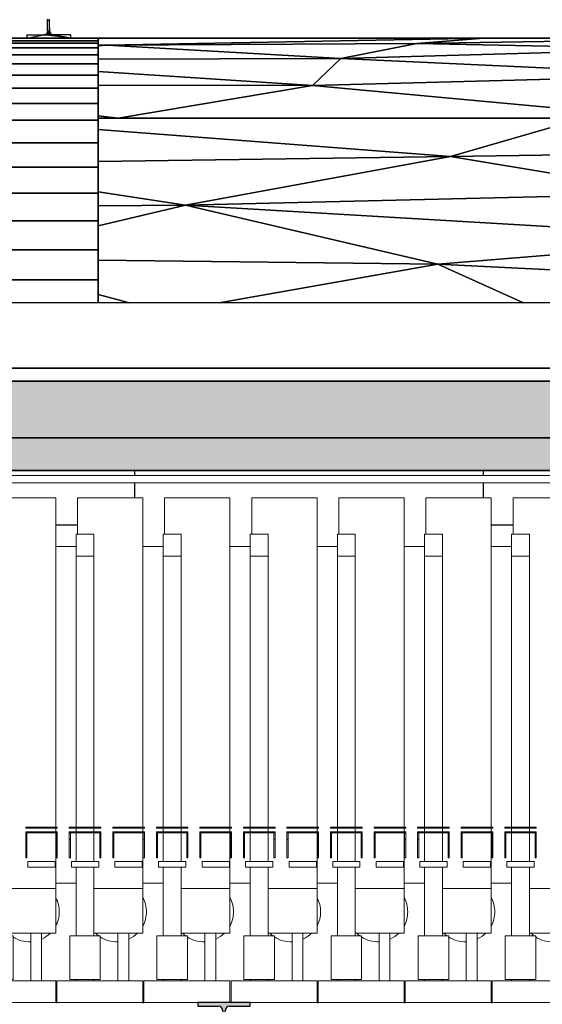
# Model space of a CAD drawing. Header units: millimetres. Extents: x 61846 to 198573, y 13020 to 52988.
# Tile 107 of 150: x 145165 to 147565, y 21687 to 26211. Entities that reach past the tile are written whole.
import ezdxf

# ---------------------------------------------------------------- set-up
doc = ezdxf.new("R2010")
doc.units = ezdxf.units.MM
for name, color, linetype, lineweight in [('A-COLS', 52, 'Continuous', 35), ('A-FLOR', 192, 'Continuous', 50), ('A-GENM', 13, 'Continuous', 18), ('A-ROOF', 132, 'Continuous', 35), ('M-EQPM', 50, 'Continuous', 35), ('P-PIPE', 3, 'Continuous', 18), ('S-BEAM', 12, 'Continuous', 35)]:
    doc.layers.add(name, color=color, linetype=linetype, lineweight=lineweight)

# ---------------------------------------------------------------- blocks, each defined once
blk = doc.blocks.new('DNL_50_generieke_componenten_W_TYPE_FCU wandmodel_7028184 - DNL_50_generieke_componenten_W_TYPE_FCU wandmodel_7028184-613130-GZ lierenkamer 1')
at = {"layer": 'M-EQPM', "color": 250, "lineweight": 25}
for p, q in [((79384, 24116.8), (79384, 24140)), ((79384, 24116.8), (79384, 24140)), ((81184, 24116.6), (81184, 24140)), ((81184, 24116.6), (81184, 24140)), ((79384, 24014.5), (79384, 24083.4)), ((79384, 24014.5), (79384, 24083.4)), ((81184, 24014.5), (81184, 24083.1)), ((81184, 24014.5), (81184, 24083.1)), ((79720.1, 23888), (79620.1, 23888)), ((79720.1, 23888), (79620.1, 23888)), ((80120.1, 23888), (80020.1, 23888)), ((80120.1, 23888), (80020.1, 23888)), ((80520.1, 23888), (80420.1, 23888)), ((80520.1, 23888), (80420.1, 23888)), ((80920.1, 23888), (80820.1, 23888)), ((80920.1, 23888), (80820.1, 23888))]:
    blk.add_line(p, q, dxfattribs=at)
blk = doc.blocks.new('DNL_50_generieke_componenten_W_TYPE_FCU wandmodel_7028199 - DNL_50_generieke_componenten_W_TYPE_FCU wandmodel_7028199-613151-GZ lierenkamer 1')
at = {"layer": 'M-EQPM', "color": 250, "lineweight": 25}
for p, q in [((82784, 24116.8), (82784, 24140)), ((82784, 24116.8), (82784, 24140)), ((82784, 24014.5), (82784, 24083.1)), ((82784, 24014.5), (82784, 24083.1)), ((84584, 24014.5), (84584, 24051)), ((84584, 24014.5), (84584, 24051)), ((82920.1, 23888), (82820.1, 23888)), ((82920.1, 23888), (82820.1, 23888)), ((83320.1, 23888), (83220.1, 23888)), ((83320.1, 23888), (83220.1, 23888)), ((83720.1, 23888), (83620.1, 23888)), ((83720.1, 23888), (83620.1, 23888)), ((84120.1, 23888), (84020.1, 23888)), ((84120.1, 23888), (84020.1, 23888)), ((84520.1, 23888), (84420.1, 23888)), ((84520.1, 23888), (84420.1, 23888))]:
    blk.add_line(p, q, dxfattribs=at)
blk = doc.blocks.new('Pipe Types_NLRS_55_PI_UN_Staal - gekoeldwater_DNL_7028615 - Pipe Types_NLRS_55_PI_UN_Staal - gekoeldwater_DNL_7028615-613220-GZ lierenkamer 1')
at = {"layer": 'P-PIPE', "color": 7, "lineweight": 9}
for p, q in [((83733.75, 24116.85), (78960, 24116.85)), ((78960, 24083.15), (83733.75, 24083.15))]:
    blk.add_line(p, q, dxfattribs=at)
blk = doc.blocks.new('TadP_A_INS_INSTALLATIES_rvt-3-GZ lierenkamer 1')
at = {"layer": 'M-EQPM', "lineweight": 9}
for name in ['DNL_50_generieke_componenten_W_TYPE_FCU wandmodel_7028184 - DNL_50_generieke_componenten_W_TYPE_FCU wandmodel_7028184-613130-GZ lierenkamer 1', 'DNL_50_generieke_componenten_W_TYPE_FCU wandmodel_7028199 - DNL_50_generieke_componenten_W_TYPE_FCU wandmodel_7028199-613151-GZ lierenkamer 1']:
    blk.add_blockref(name, (0, 0), dxfattribs=at)
at = {"layer": 'P-PIPE', "lineweight": 9}
blk.add_blockref('Pipe Types_NLRS_55_PI_UN_Staal - gekoeldwater_DNL_7028615 - Pipe Types_NLRS_55_PI_UN_Staal - gekoeldwater_DNL_7028615-613220-GZ lierenkamer 1', (0, 0), dxfattribs=at)
blk = doc.blocks.new('28_PBT_SF_toneeltoren_dakboog_28_PBT_SF_toneeltoren_dakboog as R_2584242 - 28_PBT_SF_toneeltoren_dakboog_28_PBT_SF_toneeltoren_dakboog as R_2584242-313469-GZ lierenkamer 1')
at = {"layer": 'S-BEAM', "color": 250, "lineweight": 25}
for p, q in [((80268.7, 26125.9), (82785.7, 26125.9)), ((82785.7, 26125.9), (80268.7, 26125.9)), ((81056.1, 26094.1), (82785.7, 26125.9)), ((82785.7, 26125.9), (81056.1, 26094.1)), ((82785.7, 26125.9), (82478.5, 26100.5)), ((82478.5, 26100.5), (84044.1, 26125.9)), ((84044.1, 26125.9), (82478.5, 26100.5)), ((82478.5, 26100.5), (82785.7, 26125.9)), ((82785.7, 26125.9), (84044.1, 26125.9)), ((84044.1, 26125.9), (82785.7, 26125.9)), ((81056.1, 26094.1), (81015.2, 26095.7)), ((81015.2, 26095.7), (81056.1, 26094.1)), ((81056.1, 26094.1), (81015.2, 26094)), ((81015.2, 26090.9), (81056.1, 26094.1)), ((81015.2, 26094), (81056.1, 26094.1)), ((81056.1, 26094.1), (81015.2, 26090.9)), ((82478.5, 26100.5), (81056.1, 26094.1)), ((81056.1, 26094.1), (82478.5, 26100.5)), ((81056.1, 26094.1), (82128.9, 26033)), ((82128.9, 26033), (81056.1, 26094.1)), ((82128.9, 26033), (82478.5, 26100.5)), ((82478.5, 26100.5), (82128.9, 26033)), ((83738.5, 26077.1), (82128.9, 26033)), ((82128.9, 26033), (83738.5, 26077.1)), ((82478.5, 26100.5), (83738.5, 26077.1)), ((83738.5, 26077.1), (82478.5, 26100.5)), ((82128.9, 26033), (81015.2, 26029.5)), ((81015.2, 26029.5), (82128.9, 26033)), ((82128.9, 26033), (81999.3, 25907.6)), ((81999.3, 25907.6), (82128.9, 26033)), ((83800.9, 25955.4), (82128.9, 26033)), ((82128.9, 26033), (83800.9, 25955.4)), ((81999.3, 25907.6), (81015.2, 25972.7)), ((81015.2, 25972.7), (81999.3, 25907.6)), ((81999.3, 25907.6), (83800.9, 25955.4)), ((83800.9, 25955.4), (81999.3, 25907.6)), ((81999.3, 25907.6), (81015.2, 25909.4)), ((81015.2, 25909.4), (81999.3, 25907.6)), ((81999.3, 25907.6), (81107.5, 25757.8)), ((81107.5, 25757.8), (81999.3, 25907.6)), ((83624.4, 25757.8), (81999.3, 25907.6)), ((81999.3, 25907.6), (83624.4, 25757.8)), ((81015.2, 25769.1), (81107.5, 25757.8)), ((81107.5, 25757.8), (81015.2, 25769.1)), ((81015.2, 25757.8), (81107.5, 25757.8)), ((81107.5, 25757.8), (81015.2, 25757.8)), ((81107.5, 25757.8), (83239, 25757.8)), ((83239, 25757.8), (81107.5, 25757.8)), ((83239, 25757.8), (82633.4, 25582.3)), ((82633.4, 25582.3), (83239, 25757.8)), ((81015.2, 25706), (82633.4, 25582.3)), ((82633.4, 25582.3), (81015.2, 25706)), ((82633.4, 25582.3), (84436.9, 25610.2)), ((84436.9, 25610.2), (82633.4, 25582.3)), ((82633.4, 25582.3), (81015.2, 25559.4)), ((81015.2, 25559.4), (82633.4, 25582.3)), ((81416.2, 25359), (82633.4, 25582.3)), ((82633.4, 25582.3), (81416.2, 25359)), ((82633.4, 25582.3), (83662.9, 25411.1)), ((83662.9, 25411.1), (82633.4, 25582.3)), ((81015.2, 25419.7), (81416.2, 25359)), ((81416.2, 25359), (81015.2, 25419.7)), ((81416.2, 25359), (83662.9, 25411.1)), ((83662.9, 25411.1), (81416.2, 25359)), ((81015.2, 25356), (81416.2, 25359)), ((81015.2, 25263.4), (81416.2, 25359)), ((81416.2, 25359), (81015.2, 25356)), ((81416.2, 25359), (81015.2, 25263.4)), ((81416.2, 25359), (84038.8, 25204.3)), ((82574.6, 25087.9), (81416.2, 25359)), ((84038.8, 25204.3), (81416.2, 25359)), ((81416.2, 25359), (82574.6, 25087.9)), ((84038.8, 25204.3), (82574.6, 25087.9)), ((82574.6, 25087.9), (84038.8, 25204.3)), ((81015.2, 25106.3), (82574.6, 25087.9)), ((82574.6, 25087.9), (81015.2, 25106.3)), ((82574.6, 25087.9), (81570.5, 24910)), ((81570.5, 24910), (82574.6, 25087.9)), ((82967.7, 24910), (82574.6, 25087.9)), ((82574.6, 25087.9), (84552.7, 24989.1)), ((84552.7, 24989.1), (82574.6, 25087.9)), ((82574.6, 25087.9), (82967.7, 24910)), ((81015.2, 24947.9), (81159, 24910)), ((81159, 24910), (81015.2, 24947.9))]:
    blk.add_line(p, q, dxfattribs=at)
blk = doc.blocks.new('28_PBT_SF_toneeltoren_dakboog_28_PBT_SF_toneeltoren_dakboog as R_2584242 - 28_PBT_SF_toneeltoren_dakboog_28_PBT_SF_toneeltoren_dakboog as R_2584242-313473-GZ lierenkamer 1')
blk.add_blockref('28_PBT_SF_toneeltoren_dakboog_28_PBT_SF_toneeltoren_dakboog as R_2584242 - 28_PBT_SF_toneeltoren_dakboog_28_PBT_SF_toneeltoren_dakboog as R_2584242-313469-GZ lierenkamer 1', (0, 0))
blk = doc.blocks.new('28_PBT_SC_staal_H-profiel_gekromd_dak toneeltoren_S355_HE200B_betondak_as 20_2666834 - 28_PBT_SC_staal_H-profiel_gekromd_dak toneeltoren_S355_HE200B_betondak_as 20_2666834-313538-GZ lierenkamer 1')
at = {"layer": 'A-COLS', "color": 250, "lineweight": 25}
for p, q in [((80783, 26158.8), (80783, 26212.6)), ((80788.4, 26212.6), (80792, 26158.8)), ((80792, 26158.8), (80792, 26212.6)), ((80780.6, 26149.8), (80777.8, 26146.1)), ((80782.4, 26154.2), (80780.6, 26149.8)), ((80780.6, 26149.8), (80794.4, 26149.8)), ((80780.6, 26149.8), (80797.3, 26146.1)), ((80783, 26158.8), (80782.4, 26154.2)), ((80782.4, 26154.2), (80792.6, 26154.2)), ((80782.4, 26154.2), (80794.4, 26149.8)), ((80783, 26158.8), (80783, 26151.8)), ((80783, 26158.8), (80792, 26158.8)), ((80783, 26158.8), (80792.6, 26154.2)), ((80792, 26158.8), (80792, 26151.8)), ((80792, 26158.8), (80792.6, 26154.2)), ((80792.6, 26154.2), (80794.4, 26149.8)), ((80794.4, 26149.8), (80797.3, 26146.1)), ((80565.2, 26113.9), (80565.2, 26125.9)), ((80565.2, 26125.9), (81015.2, 26125.9)), ((81015.2, 26125.9), (80565.2, 26125.9)), ((80565.2, 26125.9), (80565.2, 26113.9)), ((80565.2, 26102.5), (80565.2, 26113.9)), ((80565.2, 26113.9), (81015.2, 26113.9)), ((81015.2, 26113.9), (80565.2, 26113.9)), ((80565.2, 26113.9), (80565.2, 26102.5)), ((80565.2, 26080.8), (80565.2, 26102.5)), ((81015.2, 26102.5), (80565.2, 26102.5)), ((80565.2, 26102.5), (80565.2, 26080.8)), ((80565.2, 26102.5), (81015.2, 26102.5)), ((80687.5, 26140.8), (80687.5, 26125.9)), ((80687.5, 26140.8), (80765, 26140.8)), ((80687.5, 26125.9), (80765, 26140.8)), ((80687.5, 26125.9), (80887.5, 26125.9)), ((80769.7, 26141.5), (80765, 26140.8)), ((80887.5, 26125.9), (80765, 26140.8)), ((80765, 26140.8), (80810, 26140.8)), ((80774, 26143.3), (80769.7, 26141.5)), ((80769.7, 26141.5), (80810, 26140.8)), ((80769.7, 26141.5), (80805.4, 26141.5)), ((80777.8, 26146.1), (80774, 26143.3)), ((80774, 26143.3), (80805.4, 26141.5)), ((80774, 26143.3), (80801, 26143.3)), ((80777.8, 26146.1), (80797.3, 26146.1)), ((80777.8, 26146.1), (80801, 26143.3)), ((80797.3, 26146.1), (80801, 26143.3)), ((80805.4, 26141.5), (80801, 26143.3)), ((80810, 26140.8), (80805.4, 26141.5)), ((80887.5, 26140.8), (80810, 26140.8)), ((80887.5, 26125.9), (80810, 26140.8)), ((80887.5, 26139.3), (80887.5, 26140.8)), ((80887.5, 26140.8), (80887.5, 26125.9)), ((80887.5, 26125.9), (80887.5, 26124.3)), ((81015.2, 26125.9), (81015.2, 26113.9)), ((81015.2, 26113.9), (81015.2, 26125.9)), ((81015.2, 26113.9), (81015.2, 26102.5)), ((81015.2, 26102.5), (81015.2, 26113.9)), ((81015.2, 26102.5), (81015.2, 26080.8)), ((81015.2, 26080.8), (81015.2, 26102.5)), ((80565.2, 26048.9), (80565.2, 26080.8)), ((81015.2, 26080.8), (80565.2, 26080.8)), ((80565.2, 26080.8), (80565.2, 26048.9)), ((80565.2, 26080.8), (81015.2, 26080.8)), ((81015.2, 26080.8), (81015.2, 26048.9)), ((81015.2, 26048.9), (81015.2, 26080.8)), ((80565.2, 26007.2), (80565.2, 26048.9)), ((80565.2, 26048.9), (81015.2, 26048.9)), ((81015.2, 26048.9), (80565.2, 26048.9)), ((80565.2, 26048.9), (80565.2, 26007.2)), ((81015.2, 26048.9), (81015.2, 26007.2)), ((81015.2, 26007.2), (81015.2, 26048.9)), ((80565.2, 25955.9), (80565.2, 26007.2)), ((81015.2, 26007.2), (80565.2, 26007.2)), ((80565.2, 26007.2), (80565.2, 25955.9)), ((80565.2, 26007.2), (81015.2, 26007.2)), ((81015.2, 26007.2), (81015.2, 25955.9)), ((81015.2, 25955.9), (81015.2, 26007.2)), ((80565.2, 25895.4), (80565.2, 25955.9)), ((80565.2, 25955.9), (81015.2, 25955.9)), ((81015.2, 25955.9), (80565.2, 25955.9)), ((80565.2, 25955.9), (80565.2, 25895.4)), ((81015.2, 25955.9), (81015.2, 25895.4)), ((81015.2, 25895.4), (81015.2, 25955.9)), ((80565.2, 25826.3), (80565.2, 25895.4)), ((80565.2, 25895.4), (81015.2, 25895.4)), ((81015.2, 25895.4), (80565.2, 25895.4)), ((80565.2, 25895.4), (80565.2, 25826.3)), ((81015.2, 25895.4), (81015.2, 25826.3)), ((81015.2, 25826.3), (81015.2, 25895.4)), ((80565.2, 25749.1), (80565.2, 25826.3)), ((81015.2, 25826.3), (80565.2, 25826.3)), ((80565.2, 25826.3), (80565.2, 25749.1)), ((80565.2, 25826.3), (81015.2, 25826.3)), ((81015.2, 25826.3), (81015.2, 25749.1)), ((81015.2, 25749.1), (81015.2, 25826.3)), ((80565.2, 25645.2), (80565.2, 25749.1)), ((80565.2, 25749.1), (81015.2, 25749.1)), ((81015.2, 25749.1), (80565.2, 25749.1)), ((80565.2, 25749.1), (80565.2, 25645.2)), ((81015.2, 25749.1), (81015.2, 25645.2)), ((81015.2, 25645.2), (81015.2, 25749.1)), ((80565.2, 25532.9), (80565.2, 25645.2)), ((81015.2, 25645.2), (80565.2, 25645.2)), ((80565.2, 25645.2), (80565.2, 25532.9)), ((80565.2, 25645.2), (81015.2, 25645.2)), ((81015.2, 25645.2), (81015.2, 25532.9)), ((81015.2, 25532.9), (81015.2, 25645.2)), ((80565.2, 25412.9), (80565.2, 25532.9)), ((80565.2, 25532.9), (81015.2, 25532.9)), ((81015.2, 25532.9), (80565.2, 25532.9)), ((80565.2, 25532.9), (80565.2, 25412.9)), ((81015.2, 25532.9), (81015.2, 25412.9)), ((81015.2, 25412.9), (81015.2, 25532.9)), ((80565.2, 25286.1), (80565.2, 25412.9)), ((81015.2, 25412.9), (80565.2, 25412.9)), ((80565.2, 25412.9), (80565.2, 25286.1)), ((80565.2, 25412.9), (81015.2, 25412.9)), ((81015.2, 25412.9), (81015.2, 25286.1)), ((81015.2, 25286.1), (81015.2, 25412.9)), ((80565.2, 25153.5), (80565.2, 25286.1)), ((81015.2, 25286.1), (80565.2, 25286.1)), ((80565.2, 25286.1), (80565.2, 25153.5)), ((80565.2, 25286.1), (81015.2, 25286.1)), ((81015.2, 25286.1), (81015.2, 25153.5)), ((81015.2, 25153.5), (81015.2, 25286.1)), ((80565.2, 25016.1), (80565.2, 25153.5)), ((81015.2, 25153.5), (80565.2, 25153.5)), ((80565.2, 25153.5), (80565.2, 25016.1)), ((80565.2, 25153.5), (81015.2, 25153.5)), ((81015.2, 25153.5), (81015.2, 25016.1)), ((81015.2, 25016.1), (81015.2, 25153.5)), ((80565.2, 24910), (80565.2, 25016.1)), ((80565.2, 25016.1), (80565.2, 24910)), ((81015.2, 25016.1), (80565.2, 25016.1)), ((80565.2, 25016.1), (81015.2, 25016.1)), ((81015.2, 25016.1), (81015.2, 24910)), ((81015.2, 24910), (81015.2, 25016.1))]:
    blk.add_line(p, q, dxfattribs=at)
blk = doc.blocks.new('28_PBT_SC_staal_H-profiel_gekromd_dak toneeltoren_S355_HE200B_betondak_as 20_2666834 - 28_PBT_SC_staal_H-profiel_gekromd_dak toneeltoren_S355_HE200B_betondak_as 20_2666834-313542-GZ lierenkamer 1')
blk.add_blockref('28_PBT_SC_staal_H-profiel_gekromd_dak toneeltoren_S355_HE200B_betondak_as 20_2666834 - 28_PBT_SC_staal_H-profiel_gekromd_dak toneeltoren_S355_HE200B_betondak_as 20_2666834-313538-GZ lierenkamer 1', (0, 0))
blk = doc.blocks.new('Floor_28_PBT_FL_druklaag_d_60 __320__C30_37_2599623 - Floor_28_PBT_FL_druklaag_d_60 __320__C30_37_2599623-313883-GZ lierenkamer 1')
at = {"layer": 'A-FLOR', "color": 90, "lineweight": 35}
for p, q in [((86304.6, 24610), (67356.3, 24610)), ((79254.3, 24550), (83809.9, 24550))]:
    blk.add_line(p, q, dxfattribs=at)
blk = doc.blocks.new('Floor_28_PBT_FL_druklaag_d_60 __320__C30_37_2599623 - Floor_28_PBT_FL_druklaag_d_60 __320__C30_37_2599623-313887-GZ lierenkamer 1')
blk.add_blockref('Floor_28_PBT_FL_druklaag_d_60 __320__C30_37_2599623 - Floor_28_PBT_FL_druklaag_d_60 __320__C30_37_2599623-313883-GZ lierenkamer 1', (0, 0))
blk = doc.blocks.new('Floor_28_PBT_FL_kanaalplaat_d_260_2643893 - Floor_28_PBT_FL_kanaalplaat_d_260_2643893-313922-GZ lierenkamer 1')
at = {"layer": 'A-FLOR', "lineweight": 35}
blk.add_hatch(color=215, dxfattribs=at).paths.add_polyline_path([(67706.3, 24290), (86054.6, 24290), (86054.6, 24550), (67706.3, 24550), (67706.3, 24348.1)])
at = {"layer": 'A-FLOR', "color": 90, "lineweight": 35}
for p, q in [((86054.6, 24550), (67706.3, 24550)), ((67706.3, 24290), (86054.6, 24290))]:
    blk.add_line(p, q, dxfattribs=at)
blk = doc.blocks.new('Floor_28_PBT_FL_kanaalplaat_d_260_2643893 - Floor_28_PBT_FL_kanaalplaat_d_260_2643893-313926-GZ lierenkamer 1')
blk.add_blockref('Floor_28_PBT_FL_kanaalplaat_d_260_2643893 - Floor_28_PBT_FL_kanaalplaat_d_260_2643893-313922-GZ lierenkamer 1', (0, 0))
blk = doc.blocks.new('28_PBT_SF_staal_H-profiel_S355_HE240B 3012486 - 28_PBT_SF_staal_H-profiel_S355_HE240B 3012486-366825-GZ lierenkamer 1')
at = {"layer": 'S-BEAM', "lineweight": 25}
blk.add_hatch(color=5, dxfattribs=at).paths.add_polyline_path([(81472.5, 21455), (81712.5, 21455), (81712.5, 21472), (81618.5, 21472), (81608, 21474.8), (81600.3, 21482.5), (81597.5, 21493), (81597.5, 21657), (81600.3, 21667.5), (81608, 21675.2), (81618.5, 21678), (81712.5, 21678), (81712.5, 21695), (81472.5, 21695), (81472.5, 21678), (81566.5, 21678), (81577, 21675.2), (81584.7, 21667.5), (81587.5, 21657), (81587.5, 21493), (81584.7, 21482.5), (81577, 21474.8), (81566.5, 21472), (81472.5, 21472)])
at = {"layer": 'S-BEAM', "color": 250, "lineweight": 25}
for p, q in [((81712.5, 21695), (81472.5, 21695)), ((81472.5, 21695), (81472.5, 21678)), ((81472.5, 21678), (81566.5, 21678)), ((81618.5, 21678), (81712.5, 21678)), ((81712.5, 21678), (81712.5, 21695)), ((81587.5, 21657), (81587.5, 21493)), ((81597.5, 21493), (81597.5, 21657)), ((81566.5, 21472), (81472.5, 21472)), ((81472.5, 21472), (81472.5, 21455)), ((81472.5, 21455), (81712.5, 21455)), ((81712.5, 21472), (81618.5, 21472)), ((81712.5, 21455), (81712.5, 21472))]:
    blk.add_line(p, q, dxfattribs=at)
for centre, start, end in [((81566.5, 21657), 0, 90), ((81618.5, 21657), 90, 180), ((81566.5, 21493), 270, 0), ((81618.5, 21493), 180, 270)]:
    blk.add_arc(centre, 21, start, end, dxfattribs=at)
blk = doc.blocks.new('TadP_A_CON_CONSTRUCTIE_rvt-3-GZ lierenkamer 1')
at = {"layer": 'A-COLS', "color": 10, "lineweight": 18}
blk.add_blockref('28_PBT_SC_staal_H-profiel_gekromd_dak toneeltoren_S355_HE200B_betondak_as 20_2666834 - 28_PBT_SC_staal_H-profiel_gekromd_dak toneeltoren_S355_HE200B_betondak_as 20_2666834-313542-GZ lierenkamer 1', (0, 0), dxfattribs=at)
at = {"layer": 'A-FLOR', "color": 10, "lineweight": 18}
for name in ['Floor_28_PBT_FL_druklaag_d_60 __320__C30_37_2599623 - Floor_28_PBT_FL_druklaag_d_60 __320__C30_37_2599623-313887-GZ lierenkamer 1', 'Floor_28_PBT_FL_kanaalplaat_d_260_2643893 - Floor_28_PBT_FL_kanaalplaat_d_260_2643893-313926-GZ lierenkamer 1']:
    blk.add_blockref(name, (0, 0), dxfattribs=at)
at = {"layer": 'S-BEAM', "color": 10, "lineweight": 18}
for name in ['28_PBT_SF_toneeltoren_dakboog_28_PBT_SF_toneeltoren_dakboog as R_2584242 - 28_PBT_SF_toneeltoren_dakboog_28_PBT_SF_toneeltoren_dakboog as R_2584242-313473-GZ lierenkamer 1', '28_PBT_SF_staal_H-profiel_S355_HE240B 3012486 - 28_PBT_SF_staal_H-profiel_S355_HE240B 3012486-366825-GZ lierenkamer 1']:
    blk.add_blockref(name, (0, 0), dxfattribs=at)
blk = doc.blocks.new('_NOAHH_Vloer_Vloer-x 2891927 - _NOAHH_Vloer_Vloer-x 2891927-165538-GZ lierenkamer 1')
at = {"layer": 'A-FLOR', "lineweight": 35}
blk.add_hatch(color=254, dxfattribs=at).paths.add_polyline_path([(85882.8, 24140), (86031.6, 24140), (86031.6, 24290), (67356.3, 24290), (67356.3, 24140), (85535.5, 24140)])
at = {"layer": 'A-FLOR', "color": 90, "lineweight": 35}
for p, q in [((86031.6, 24290), (67356.3, 24290)), ((67356.3, 24140), (86031.6, 24140))]:
    blk.add_line(p, q, dxfattribs=at)
blk = doc.blocks.new('27_NOAHH_Dak_Dak-x 2914359 - 27_NOAHH_Dak_Dak-x 2914359-167801-GZ lierenkamer 1')
at = {"layer": 'A-ROOF', "color": 250, "lineweight": 25}
for p, q in [((86504.6, 24910), (68229.6, 24910)), ((67356.3, 24610), (86504.6, 24610))]:
    blk.add_line(p, q, dxfattribs=at)
blk = doc.blocks.new('TadP_A_BWK_BOUWKUNDE_rvt-3-GZ lierenkamer 1')
at = {"layer": 'A-FLOR', "color": 250, "lineweight": 25}
blk.add_blockref('_NOAHH_Vloer_Vloer-x 2891927 - _NOAHH_Vloer_Vloer-x 2891927-165538-GZ lierenkamer 1', (0, 0), dxfattribs=at)
at = {"layer": 'A-ROOF', "color": 250, "lineweight": 25}
blk.add_blockref('27_NOAHH_Dak_Dak-x 2914359 - 27_NOAHH_Dak_Dak-x 2914359-167801-GZ lierenkamer 1', (0, 0), dxfattribs=at)
blk = doc.blocks.new('Keerschijf kort omgekeerd - 9 kabels-863216-GZ lierenkamer 1')
at = {"layer": 'A-GENM'}
for p, q in [((85282.1, 22501), (85427.1, 22501)), ((85282.1, 22496), (85282.1, 22501)), ((85427.1, 22496), (85282.1, 22496)), ((85427.1, 22501), (85427.1, 22496)), ((85282.1, 22480), (85427.1, 22480)), ((85282.1, 22475), (85282.1, 22480)), ((85287.1, 22475), (85282.1, 22475)), ((85282.1, 22455), (85282.1, 22475)), ((85427.1, 22475), (85282.1, 22475)), ((85282.1, 22445), (85282.1, 22455)), ((85287.1, 22445), (85282.1, 22445)), ((85282.1, 22445), (85282.1, 22359.3)), ((85287.1, 22475), (85287.1, 22455)), ((85287.1, 22455), (85287.1, 22445)), ((85287.1, 22359.3), (85287.1, 22445)), ((85422.1, 22475), (85427.1, 22475)), ((85422.1, 22455), (85422.1, 22475)), ((85422.1, 22445), (85422.1, 22455)), ((85427.1, 22445), (85422.1, 22445)), ((85422.1, 22445), (85422.1, 22359.3)), ((85427.1, 22480), (85427.1, 22475)), ((85427.1, 22475), (85427.1, 22455)), ((85427.1, 22455), (85427.1, 22445)), ((85427.1, 22359.3), (85427.1, 22445)), ((85282.1, 22359.3), (85287.1, 22359.3)), ((85422.1, 22359.3), (85427.1, 22359.3)), ((85291.9, 22343.3), (85291.9, 22316.7)), ((85417.3, 22343.3), (85291.9, 22343.3)), ((85291.9, 22316.7), (85417.3, 22316.7)), ((85417.3, 22316.7), (85417.3, 22343.3))]:
    blk.add_line(p, q, dxfattribs=at)
blk = doc.blocks.new('Decorlier staande trommel - Decorlier staande trommel-V141-GZ lierenkamer 1')
at = {"layer": 'A-GENM'}
for p, q in [((82920.1, 24014.5), (83220.1, 24014.5)), ((82920.1, 23846.5), (82920.1, 24014.5)), ((83220.1, 22501), (83220.1, 24014.5)), ((82913.6, 23746.5), (82913.6, 23846.5)), ((82913.6, 23846.5), (82995.6, 23846.5)), ((82995.6, 23846.5), (82995.6, 23746.5)), ((83220.7, 23789.7), (83313.9, 23789.7)), ((82913.6, 22501), (82913.6, 23746.5)), ((82995.6, 23746.5), (82913.6, 23746.5)), ((82995.6, 23746.5), (82995.6, 22501)), ((82913.6, 22480), (82913.6, 22496)), ((82995.6, 22496), (82995.6, 22480)), ((83220.1, 22480), (83220.1, 22496)), ((82913.6, 22343.3), (82913.6, 22475)), ((82995.6, 22475), (82995.6, 22343.3)), ((83220.1, 22219.5), (83220.1, 22475)), ((82913.6, 22000.9), (82913.6, 22316.7)), ((82995.6, 22316.7), (82995.6, 22000.9)), ((83220.1, 22219.5), (82995.6, 22219.5)), ((82995.6, 22219.5), (83220.1, 22219.5)), ((83220.1, 22013.9), (83220.1, 22219.5)), ((83313.9, 22243.5), (83220.7, 22243.5)), ((83024.6, 22000.9), (82884.6, 22000.9)), ((82884.6, 22000.9), (82884.6, 21801.2)), ((83220.1, 22013.9), (82995.6, 22013.9)), ((83024.6, 21801.2), (83024.6, 22000.9)), ((83105.1, 22013.5), (83105.1, 21795)), ((83105.1, 22013.5), (83155.1, 22013.5)), ((83155.1, 21795), (83155.1, 22013.5)), ((82825.1, 21795), (83220.1, 21795)), ((82825.1, 21695), (82825.1, 21795)), ((82884.6, 21801.2), (83024.6, 21801.2)), ((82913.6, 21795), (82913.6, 21801.2)), ((82995.6, 21801.2), (82995.6, 21795)), ((83220.1, 21695), (83220.1, 21795)), ((83220.1, 21695), (82825.1, 21695))]:
    blk.add_line(p, q, dxfattribs=at)
for start, end in [(0, 27.8013), (332.1987, 0), (225.4921, 234.4321), (237.0197, 272.1878), (294.2782, 314.5079)]:
    blk.add_arc((83099, 22111.8), 137.5, start, end, dxfattribs=at)
blk = doc.blocks.new('Decorlier staande trommel - Decorlier staande trommel-V139-GZ lierenkamer 1')
at = {"layer": 'A-GENM'}
for p, q in [((84920.1, 24014.5), (85220.1, 24014.5)), ((84920.1, 23846.5), (84920.1, 24014.5)), ((85220.1, 22501), (85220.1, 24014.5)), ((84913.6, 23746.5), (84913.6, 23846.5)), ((84913.6, 23846.5), (84995.6, 23846.5)), ((84995.6, 23846.5), (84995.6, 23746.5)), ((85220.7, 23789.7), (85313.9, 23789.7)), ((84913.6, 22501), (84913.6, 23746.5)), ((84995.6, 23746.5), (84913.6, 23746.5)), ((84995.6, 23746.5), (84995.6, 22501)), ((84913.6, 22480), (84913.6, 22496)), ((84995.6, 22496), (84995.6, 22480)), ((85220.1, 22480), (85220.1, 22496)), ((84913.6, 22343.3), (84913.6, 22475)), ((84995.6, 22475), (84995.6, 22343.3)), ((85220.1, 22219.5), (85220.1, 22475)), ((84913.6, 22000.9), (84913.6, 22316.7)), ((84995.6, 22316.7), (84995.6, 22000.9)), ((85220.1, 22219.5), (84995.6, 22219.5)), ((84995.6, 22219.5), (85220.1, 22219.5)), ((85220.1, 22013.9), (85220.1, 22219.5)), ((85313.9, 22243.5), (85220.7, 22243.5)), ((85024.6, 22000.9), (84884.6, 22000.9)), ((84884.6, 22000.9), (84884.6, 21801.2)), ((85220.1, 22013.9), (84995.6, 22013.9)), ((85024.6, 21801.2), (85024.6, 22000.9)), ((85105.1, 22013.5), (85105.1, 21795)), ((85105.1, 22013.5), (85155.1, 22013.5)), ((85155.1, 21795), (85155.1, 22013.5)), ((84825.1, 21795), (85220.1, 21795)), ((84825.1, 21695), (84825.1, 21795)), ((84884.6, 21801.2), (85024.6, 21801.2)), ((84913.6, 21795), (84913.6, 21801.2)), ((84995.6, 21801.2), (84995.6, 21795)), ((85220.1, 21695), (85220.1, 21795)), ((85220.1, 21695), (84825.1, 21695))]:
    blk.add_line(p, q, dxfattribs=at)
for start, end in [(0, 27.8013), (332.1987, 0), (225.4921, 234.4321), (237.0197, 272.6341), (294.2782, 314.5079)]:
    blk.add_arc((85099, 22111.8), 137.5, start, end, dxfattribs=at)
blk = doc.blocks.new('Decorlier staande trommel - Decorlier staande trommel-V142-GZ lierenkamer 1')
at = {"layer": 'A-GENM'}
for p, q in [((81720.1, 24014.5), (82020.1, 24014.5)), ((81720.1, 23846.5), (81720.1, 24014.5)), ((82020.1, 22501), (82020.1, 24014.5)), ((81713.6, 23746.5), (81713.6, 23846.5)), ((81713.6, 23846.5), (81795.6, 23846.5)), ((81795.6, 23846.5), (81795.6, 23746.5)), ((82020.7, 23789.7), (82113.9, 23789.7)), ((81713.6, 22501), (81713.6, 23746.5)), ((81795.6, 23746.5), (81713.6, 23746.5)), ((81795.6, 23746.5), (81795.6, 22501)), ((81713.6, 22480), (81713.6, 22496)), ((81795.6, 22496), (81795.6, 22480)), ((82020.1, 22480), (82020.1, 22496)), ((81713.6, 22343.3), (81713.6, 22475)), ((81795.6, 22475), (81795.6, 22343.3)), ((82020.1, 22219.5), (82020.1, 22475)), ((81713.6, 22000.9), (81713.6, 22316.7)), ((81795.6, 22316.7), (81795.6, 22000.9)), ((82020.1, 22219.5), (81795.6, 22219.5)), ((81795.6, 22219.5), (82020.1, 22219.5)), ((82020.1, 22013.9), (82020.1, 22219.5)), ((82113.9, 22243.5), (82020.7, 22243.5)), ((81824.6, 22000.9), (81684.6, 22000.9)), ((81684.6, 22000.9), (81684.6, 21801.2)), ((82020.1, 22013.9), (81795.6, 22013.9)), ((81824.6, 21801.2), (81824.6, 22000.9)), ((81905.1, 22013.5), (81905.1, 21795)), ((81905.1, 22013.5), (81955.1, 22013.5)), ((81955.1, 21795), (81955.1, 22013.5)), ((81625.1, 21795), (82020.1, 21795)), ((81625.1, 21695), (81625.1, 21795)), ((81684.6, 21801.2), (81824.6, 21801.2)), ((81713.6, 21795), (81713.6, 21801.2)), ((81795.6, 21801.2), (81795.6, 21795)), ((82020.1, 21695), (82020.1, 21795)), ((82020.1, 21695), (81712.5, 21695))]:
    blk.add_line(p, q, dxfattribs=at)
for start, end in [(0, 27.8013), (332.1987, 0), (225.4921, 234.4321), (237.0197, 272.6341), (294.2782, 314.5079)]:
    blk.add_arc((81899, 22111.8), 137.5, start, end, dxfattribs=at)
blk = doc.blocks.new('Decorlier staande trommel - Decorlier staande trommel-V143-GZ lierenkamer 1')
at = {"layer": 'A-GENM'}
for p, q in [((81320.1, 24014.5), (81620.1, 24014.5)), ((81320.1, 23846.5), (81320.1, 24014.5)), ((81620.1, 22501), (81620.1, 24014.5)), ((81313.6, 23746.5), (81313.6, 23846.5)), ((81313.6, 23846.5), (81395.6, 23846.5)), ((81395.6, 23846.5), (81395.6, 23746.5)), ((81620.7, 23789.7), (81713.9, 23789.7)), ((81313.6, 22501), (81313.6, 23746.5)), ((81395.6, 23746.5), (81313.6, 23746.5)), ((81395.6, 23746.5), (81395.6, 22501)), ((81313.6, 22480), (81313.6, 22496)), ((81395.6, 22496), (81395.6, 22480)), ((81620.1, 22480), (81620.1, 22496)), ((81313.6, 22343.3), (81313.6, 22475)), ((81395.6, 22475), (81395.6, 22343.3)), ((81620.1, 22219.5), (81620.1, 22475)), ((81313.6, 22000.9), (81313.6, 22316.7)), ((81395.6, 22316.7), (81395.6, 22000.9)), ((81620.1, 22219.5), (81395.6, 22219.5)), ((81395.6, 22219.5), (81620.1, 22219.5)), ((81620.1, 22013.9), (81620.1, 22219.5)), ((81713.9, 22243.5), (81620.7, 22243.5)), ((81424.6, 22000.9), (81284.6, 22000.9)), ((81284.6, 22000.9), (81284.6, 21801.2)), ((81620.1, 22013.9), (81395.6, 22013.9)), ((81424.6, 21801.2), (81424.6, 22000.9)), ((81505.1, 22013.5), (81505.1, 21795)), ((81505.1, 22013.5), (81555.1, 22013.5)), ((81555.1, 21795), (81555.1, 22013.5)), ((81225.1, 21795), (81620.1, 21795)), ((81225.1, 21695), (81225.1, 21795)), ((81284.6, 21801.2), (81424.6, 21801.2)), ((81313.6, 21795), (81313.6, 21801.2)), ((81395.6, 21801.2), (81395.6, 21795)), ((81620.1, 21695), (81620.1, 21795)), ((81472.5, 21695), (81225.1, 21695))]:
    blk.add_line(p, q, dxfattribs=at)
for start, end in [(0, 27.8013), (332.1987, 0), (225.4921, 234.4321), (237.0197, 272.6341), (294.2782, 314.5079)]:
    blk.add_arc((81499, 22111.8), 137.5, start, end, dxfattribs=at)
blk = doc.blocks.new('H-Balk - HEB220-7317296-GZ lierenkamer 1')
at = {"layer": 'S-BEAM'}
for p, q in [((80820.1, 21695), (80825.1, 21695)), ((81220.1, 21695), (81225.1, 21695)), ((82020.1, 21695), (82025.1, 21695)), ((82420.1, 21695), (82425.1, 21695)), ((82820.1, 21695), (82825.1, 21695))]:
    blk.add_line(p, q, dxfattribs=at)

msp = doc.modelspace()

# ---------------------------------------------------------------- block references
at = {"color": 210, "lineweight": 5}
for name in ['TadP_A_BWK_BOUWKUNDE_rvt-3-GZ lierenkamer 1', 'TadP_A_CON_CONSTRUCTIE_rvt-3-GZ lierenkamer 1', 'TadP_A_INS_INSTALLATIES_rvt-3-GZ lierenkamer 1']:
    msp.add_blockref(name, (64510, 0), dxfattribs=at)
at = {"layer": 'A-GENM'}
for name, p in [('Decorlier staande trommel - Decorlier staande trommel-V139-GZ lierenkamer 1', (60110, 0)), ('Decorlier staande trommel - Decorlier staande trommel-V139-GZ lierenkamer 1', (60510, 0)), ('Decorlier staande trommel - Decorlier staande trommel-V143-GZ lierenkamer 1', (64510, 0)), ('Decorlier staande trommel - Decorlier staande trommel-V142-GZ lierenkamer 1', (64510, 0)), ('Decorlier staande trommel - Decorlier staande trommel-V139-GZ lierenkamer 1', (61710, 0)), ('Decorlier staande trommel - Decorlier staande trommel-V139-GZ lierenkamer 1', (62110, 0)), ('Decorlier staande trommel - Decorlier staande trommel-V141-GZ lierenkamer 1', (64510, 0)), ('Keerschijf kort omgekeerd - 9 kabels-863216-GZ lierenkamer 1', (59910, 0)), ('Keerschijf kort omgekeerd - 9 kabels-863216-GZ lierenkamer 1', (60110, 0)), ('Keerschijf kort omgekeerd - 9 kabels-863216-GZ lierenkamer 1', (60310, 0)), ('Keerschijf kort omgekeerd - 9 kabels-863216-GZ lierenkamer 1', (60510, 0)), ('Keerschijf kort omgekeerd - 9 kabels-863216-GZ lierenkamer 1', (60710, 0)), ('Keerschijf kort omgekeerd - 9 kabels-863216-GZ lierenkamer 1', (60910, 0)), ('Keerschijf kort omgekeerd - 9 kabels-863216-GZ lierenkamer 1', (61110, 0)), ('Keerschijf kort omgekeerd - 9 kabels-863216-GZ lierenkamer 1', (61310, 0)), ('Keerschijf kort omgekeerd - 9 kabels-863216-GZ lierenkamer 1', (61510, 0)), ('Keerschijf kort omgekeerd - 9 kabels-863216-GZ lierenkamer 1', (61710, 0)), ('Keerschijf kort omgekeerd - 9 kabels-863216-GZ lierenkamer 1', (61910, 0)), ('Keerschijf kort omgekeerd - 9 kabels-863216-GZ lierenkamer 1', (62110, 0))]:
    msp.add_blockref(name, p, dxfattribs=at)
at = {"layer": 'S-BEAM'}
msp.add_blockref('H-Balk - HEB220-7317296-GZ lierenkamer 1', (64510, 0), dxfattribs=at)

doc.saveas('drawing.dxf')
